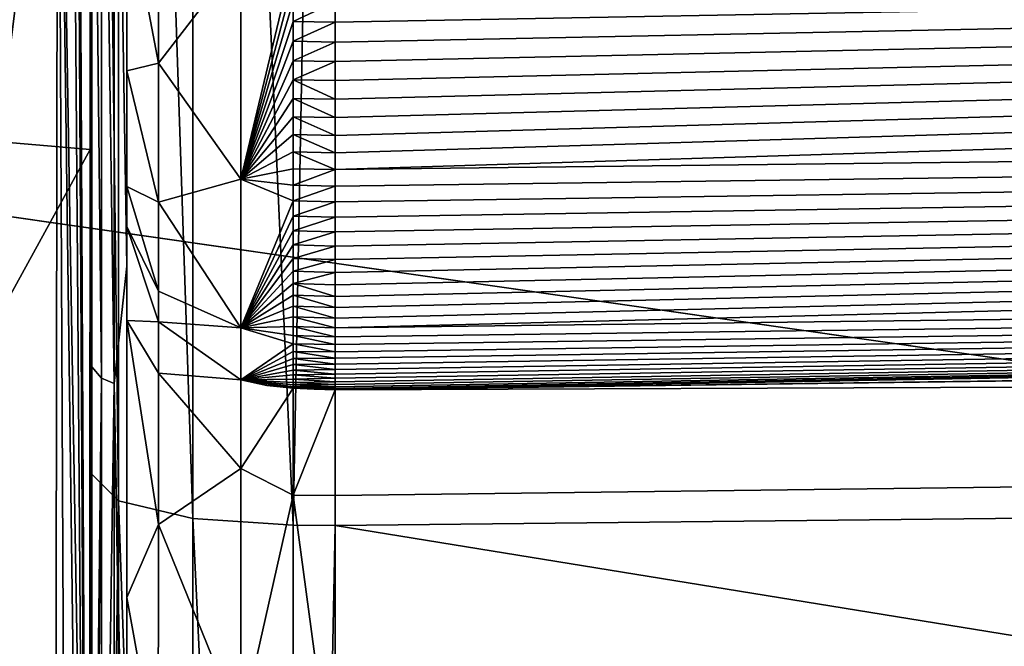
# Model space of a CAD drawing. Header units: millimetres. Extents: x 59 to 120, y -75 to 75.
# Tile 10 of 35: x 72.896 to 74.313, y -3.364 to -2.463. Entities that reach past the tile are written whole.
import ezdxf

# ---------------------------------------------------------------- set-up
doc = ezdxf.new("R2010")
doc.units = ezdxf.units.MM
doc.header["$LTSCALE"] = 65.185185
for name, color, linetype in [('125', 7, 'CONTINUOUS'), ('127', 7, 'CONTINUOUS'), ('131', 7, 'CONTINUOUS'), ('133', 7, 'CONTINUOUS'), ('135', 7, 'CONTINUOUS'), ('136', 7, 'CONTINUOUS'), ('137', 7, 'CONTINUOUS'), ('138', 7, 'CONTINUOUS'), ('139', 7, 'CONTINUOUS'), ('140', 7, 'CONTINUOUS'), ('141', 7, 'CONTINUOUS'), ('142', 7, 'CONTINUOUS'), ('145', 7, 'CONTINUOUS'), ('146', 7, 'CONTINUOUS'), ('147', 7, 'CONTINUOUS'), ('148', 7, 'CONTINUOUS'), ('149', 7, 'CONTINUOUS'), ('150', 7, 'CONTINUOUS'), ('186', 7, 'CONTINUOUS'), ('188', 7, 'CONTINUOUS'), ('189', 7, 'CONTINUOUS'), ('190', 7, 'CONTINUOUS'), ('34', 7, 'CONTINUOUS'), ('35', 7, 'CONTINUOUS'), ('37', 7, 'CONTINUOUS'), ('40', 7, 'CONTINUOUS'), ('41', 7, 'CONTINUOUS')]:
    doc.layers.add(name, color=color, linetype=linetype)

msp = doc.modelspace()

# ---------------------------------------------------------------- linework, layer by layer
at = {"layer": '125', "color": 7, "linetype": 'CONTINUOUS'}
for points in [[(89.8951, 0.0001, 24.4566), (89.8951, -3.0136, 24.7962), (73.35, 0, 24.0105), (89.8951, 0.0001, 24.4566)], [(73.35, 0, 24.0105), (89.8951, -3.0136, 24.7962), (73.35, -3.1906, 24.3792), (73.35, 0, 24.0105)], [(89.8951, -3.0136, 24.7962), (89.895, -5.8762, 25.7978), (73.35, -3.1906, 24.3792), (89.8951, -3.0136, 24.7962)], [(73.35, -3.1906, 24.3792), (89.895, -5.8762, 25.7978), (73.35, -6.213, 25.4659), (73.35, -3.1906, 24.3792)]]:
    msp.add_3dface(points, dxfattribs=at)
at = {"layer": '127', "color": 7, "linetype": 'CONTINUOUS'}
for points in [[(73.35, -2.9954, 54.2399), (90.0271, -2.933, 52.8137), (81.6839, -2.8863, 54.0409), (73.35, -2.9954, 54.2399)], [(73.35, -3.1477, 53.2133), (73.35, -3.5963, 52.2773), (90.0271, -2.933, 52.8137), (73.35, -3.1477, 53.2133)], [(90.0271, -2.933, 52.8137), (73.35, -3.5963, 52.2773), (90.0318, -3.383, 51.8743), (90.0271, -2.933, 52.8137)], [(73.35, -2.9954, 54.2399), (73.35, -3.1477, 53.2133), (90.0271, -2.933, 52.8137), (73.35, -2.9954, 54.2399)]]:
    msp.add_3dface(points, dxfattribs=at)
at = {"layer": '131', "color": 7, "linetype": 'CONTINUOUS'}
for points in [[(90.0234, -2.484, 70.4846), (90.022, -2.1591, 70.7014), (73.35, -2.679, 70.7253), (90.0234, -2.484, 70.4846)], [(73.35, -2.679, 70.7253), (90.022, -2.1591, 70.7014), (73.35, -2.6548, 70.7473), (73.35, -2.679, 70.7253)], [(73.35, -2.6548, 70.7473), (90.022, -2.1591, 70.7014), (73.35, -2.6298, 70.7685), (73.35, -2.6548, 70.7473)], [(73.35, -2.6298, 70.7685), (90.022, -2.1591, 70.7014), (73.35, -2.6042, 70.7888), (73.35, -2.6298, 70.7685)], [(73.35, -2.6042, 70.7888), (90.022, -2.1591, 70.7014), (73.35, -2.5779, 70.8083), (73.35, -2.6042, 70.7888)], [(73.35, -2.5779, 70.8083), (90.022, -2.1591, 70.7014), (73.35, -2.551, 70.8269), (73.35, -2.5779, 70.8083)], [(73.35, -2.551, 70.8269), (90.022, -2.1591, 70.7014), (73.35, -2.5236, 70.8446), (73.35, -2.551, 70.8269)], [(73.35, -2.5236, 70.8446), (90.022, -2.1591, 70.7014), (73.35, -2.4955, 70.8614), (73.35, -2.5236, 70.8446)], [(73.35, -2.4955, 70.8614), (90.022, -2.1591, 70.7014), (73.35, -2.4669, 70.8773), (73.35, -2.4955, 70.8614)], [(73.35, -2.4669, 70.8773), (90.022, -2.1591, 70.7014), (73.35, -2.4378, 70.8923), (73.35, -2.4669, 70.8773)], [(90.022, -2.701, 70.1599), (90.0234, -2.484, 70.4846), (73.35, -2.9063, 70.4082), (90.022, -2.701, 70.1599)], [(73.35, -2.9063, 70.4082), (90.0234, -2.484, 70.4846), (73.35, -2.8923, 70.4378), (73.35, -2.9063, 70.4082)], [(73.35, -2.8923, 70.4378), (90.0234, -2.484, 70.4846), (73.35, -2.8773, 70.4669), (73.35, -2.8923, 70.4378)], [(73.35, -2.8773, 70.4669), (90.0234, -2.484, 70.4846), (73.35, -2.8614, 70.4955), (73.35, -2.8773, 70.4669)], [(73.35, -2.8614, 70.4955), (90.0234, -2.484, 70.4846), (73.35, -2.8446, 70.5236), (73.35, -2.8614, 70.4955)], [(73.35, -2.8446, 70.5236), (90.0234, -2.484, 70.4846), (73.35, -2.8269, 70.551), (73.35, -2.8446, 70.5236)], [(73.35, -2.8269, 70.551), (90.0234, -2.484, 70.4846), (73.35, -2.8083, 70.5779), (73.35, -2.8269, 70.551)], [(73.35, -2.8083, 70.5779), (90.0234, -2.484, 70.4846), (73.35, -2.7888, 70.6042), (73.35, -2.8083, 70.5779)], [(73.35, -2.7888, 70.6042), (90.0234, -2.484, 70.4846), (73.35, -2.7685, 70.6298), (73.35, -2.7888, 70.6042)], [(73.35, -2.7685, 70.6298), (90.0234, -2.484, 70.4846), (73.35, -2.7473, 70.6548), (73.35, -2.7685, 70.6298)], [(73.35, -2.7473, 70.6548), (90.0234, -2.484, 70.4846), (73.35, -2.7253, 70.679), (73.35, -2.7473, 70.6548)], [(73.35, -2.7253, 70.679), (90.0234, -2.484, 70.4846), (73.35, -2.7026, 70.7026), (73.35, -2.7253, 70.679)], [(73.35, -2.7026, 70.7026), (90.0234, -2.484, 70.4846), (73.35, -2.679, 70.7253), (73.35, -2.7026, 70.7026)], [(90.018, -2.7772, 69.7773), (90.022, -2.701, 70.1599), (73.35, -2.9954, 69.9955), (90.018, -2.7772, 69.7773)], [(73.35, -2.9954, 69.9955), (90.022, -2.701, 70.1599), (73.35, -2.995, 70.0257), (73.35, -2.9954, 69.9955)], [(73.35, -2.995, 70.0257), (90.022, -2.701, 70.1599), (73.35, -2.9936, 70.0559), (73.35, -2.995, 70.0257)], [(73.35, -2.9936, 70.0559), (90.022, -2.701, 70.1599), (73.35, -2.9913, 70.086), (73.35, -2.9936, 70.0559)], [(73.35, -2.9913, 70.086), (90.022, -2.701, 70.1599), (73.35, -2.9881, 70.1161), (73.35, -2.9913, 70.086)], [(73.35, -2.9881, 70.1161), (90.022, -2.701, 70.1599), (73.35, -2.984, 70.146), (73.35, -2.9881, 70.1161)], [(73.35, -2.984, 70.146), (90.022, -2.701, 70.1599), (73.35, -2.979, 70.1758), (73.35, -2.984, 70.146)], [(73.35, -2.979, 70.1758), (90.022, -2.701, 70.1599), (73.35, -2.9731, 70.2054), (73.35, -2.979, 70.1758)], [(73.35, -2.9731, 70.2054), (90.022, -2.701, 70.1599), (73.35, -2.9664, 70.2348), (73.35, -2.9731, 70.2054)], [(73.35, -2.9664, 70.2348), (90.022, -2.701, 70.1599), (73.35, -2.9587, 70.264), (73.35, -2.9664, 70.2348)], [(73.35, -2.9587, 70.264), (90.022, -2.701, 70.1599), (73.35, -2.9502, 70.2929), (73.35, -2.9587, 70.264)], [(73.35, -2.9502, 70.2929), (90.022, -2.701, 70.1599), (73.35, -2.9407, 70.3216), (73.35, -2.9502, 70.2929)], [(73.35, -2.9407, 70.3216), (90.022, -2.701, 70.1599), (73.35, -2.9305, 70.3501), (73.35, -2.9407, 70.3216)], [(73.35, -2.9305, 70.3501), (90.022, -2.701, 70.1599), (73.35, -2.9193, 70.3782), (73.35, -2.9305, 70.3501)], [(73.35, -2.9193, 70.3782), (90.022, -2.701, 70.1599), (73.35, -2.9063, 70.4082), (73.35, -2.9193, 70.3782)]]:
    msp.add_3dface(points, dxfattribs=at)
at = {"layer": '133', "color": 7, "linetype": 'CONTINUOUS'}
for points in [[(81.6839, -2.8863, 54.0409), (90.018, -2.7772, 53.8419), (73.35, -2.9954, 69.9955), (81.6839, -2.8863, 54.0409)], [(90.018, -2.7772, 53.8419), (90.018, -2.7772, 69.7773), (73.35, -2.9954, 69.9955), (90.018, -2.7772, 53.8419)], [(73.35, -2.9954, 54.2399), (81.6839, -2.8863, 54.0409), (73.35, -2.9954, 69.9955), (73.35, -2.9954, 54.2399)]]:
    msp.add_3dface(points, dxfattribs=at)
at = {"layer": '135', "color": 7, "linetype": 'CONTINUOUS'}
for points in [[(73.0384, -3.1554, 24.5291), (73, 0, 24.3114), (73.0384, 0.0001, 24.1645), (73.0384, -3.1554, 24.5291)], [(73, -3.1168, 24.6709), (73, 0, 24.3114), (73.0384, -3.1554, 24.5291), (73, -3.1168, 24.6709)], [(73.1453, 0.0001, 24.0543), (73.1453, -3.1805, 24.4219), (73.0384, 0.0001, 24.1645), (73.1453, 0.0001, 24.0543)], [(73.1453, -3.1805, 24.4219), (73.0384, -3.1554, 24.5291), (73.0384, 0.0001, 24.1645), (73.1453, -3.1805, 24.4219)], [(73.2897, 0.0005, 24.0105), (73.2895, -3.1901, 24.3791), (73.1453, 0.0001, 24.0543), (73.2897, 0.0005, 24.0105)], [(73.1453, 0.0001, 24.0543), (73.2895, -3.1901, 24.3791), (73.1453, -3.1805, 24.4219), (73.1453, 0.0001, 24.0543)], [(73, -6.0775, 25.7345), (73, -3.1168, 24.6709), (73.0384, -3.1554, 24.5291), (73, -6.0775, 25.7345)], [(73.0384, -6.1445, 25.6038), (73, -6.0775, 25.7345), (73.0384, -3.1554, 24.5291), (73.0384, -6.1445, 25.6038)], [(73.1453, -3.1805, 24.4219), (73.1453, -6.1934, 25.5051), (73.0384, -3.1554, 24.5291), (73.1453, -3.1805, 24.4219)], [(73.1453, -6.1934, 25.5051), (73.0384, -6.1445, 25.6038), (73.0384, -3.1554, 24.5291), (73.1453, -6.1934, 25.5051)], [(73.2895, -3.1901, 24.3791), (73.2895, -6.2125, 25.4657), (73.1453, -3.1805, 24.4219), (73.2895, -3.1901, 24.3791)], [(73.1453, -3.1805, 24.4219), (73.2895, -6.2125, 25.4657), (73.1453, -6.1934, 25.5051), (73.1453, -3.1805, 24.4219)]]:
    msp.add_3dface(points, dxfattribs=at)
at = {"layer": '136', "color": 7, "linetype": 'CONTINUOUS'}
for points in [[(73.35, 0, 24.0105), (73.2895, -3.1901, 24.3791), (73.2897, 0.0005, 24.0105), (73.35, 0, 24.0105)], [(73.35, 0, 24.0105), (73.35, -3.1906, 24.3792), (73.2895, -3.1901, 24.3791), (73.35, 0, 24.0105)], [(73.35, -3.1906, 24.3792), (73.2895, -6.2125, 25.4657), (73.2895, -3.1901, 24.3791), (73.35, -3.1906, 24.3792)], [(73.35, -3.1906, 24.3792), (73.35, -6.213, 25.4659), (73.2895, -6.2125, 25.4657), (73.35, -3.1906, 24.3792)]]:
    msp.add_3dface(points, dxfattribs=at)
at = {"layer": '137', "color": 7, "linetype": 'CONTINUOUS'}
for points in [[(73.2895, -3.1472, 53.2131), (73.35, -2.9954, 54.2399), (73.2895, -2.9933, 54.2399), (73.2895, -3.1472, 53.2131)], [(73.2895, -2.9933, 54.2399), (73.35, -2.9954, 54.2399), (73.3198, -2.9944, 54.24), (73.2895, -2.9933, 54.2399)], [(73.35, -3.1477, 53.2133), (73.35, -2.9954, 54.2399), (73.2895, -3.1472, 53.2131), (73.35, -3.1477, 53.2133)], [(73.35, -3.5963, 52.2773), (73.35, -3.1477, 53.2133), (73.2895, -3.1472, 53.2131), (73.35, -3.5963, 52.2773)], [(73.2895, -3.5953, 52.2765), (73.35, -3.5963, 52.2773), (73.2895, -3.1472, 53.2131), (73.2895, -3.5953, 52.2765)]]:
    msp.add_3dface(points, dxfattribs=at)
at = {"layer": '138', "color": 7, "linetype": 'CONTINUOUS'}
for points in [[(73.35, -2.9954, 69.9955), (73.2895, -2.9933, 54.2399), (73.3198, -2.9944, 54.24), (73.35, -2.9954, 69.9955)], [(73.2895, -2.9933, 54.2399), (73.35, -2.9954, 69.9955), (73.2895, -2.9933, 69.9955), (73.2895, -2.9933, 54.2399)], [(73.2895, -2.9933, 69.9955), (73.35, -2.9954, 69.9955), (73.3198, -2.9944, 69.9956), (73.2895, -2.9933, 69.9955)], [(73.35, -2.9954, 54.2399), (73.35, -2.9954, 69.9955), (73.3198, -2.9944, 54.24), (73.35, -2.9954, 54.2399)]]:
    msp.add_3dface(points, dxfattribs=at)
at = {"layer": '139', "color": 7, "linetype": 'CONTINUOUS'}
for points in [[(73.2895, -2.4659, 70.8755), (73.35, -2.4378, 70.8923), (73.2895, -2.4368, 70.8904), (73.2895, -2.4659, 70.8755)], [(73.35, -2.4669, 70.8773), (73.35, -2.4378, 70.8923), (73.2895, -2.4659, 70.8755), (73.35, -2.4669, 70.8773)], [(73.2895, -2.4944, 70.8596), (73.35, -2.4669, 70.8773), (73.2895, -2.4659, 70.8755), (73.2895, -2.4944, 70.8596)], [(73.35, -2.4955, 70.8614), (73.35, -2.4669, 70.8773), (73.2895, -2.4944, 70.8596), (73.35, -2.4955, 70.8614)], [(73.2895, -2.5224, 70.8428), (73.35, -2.4955, 70.8614), (73.2895, -2.4944, 70.8596), (73.2895, -2.5224, 70.8428)], [(73.35, -2.5236, 70.8446), (73.35, -2.4955, 70.8614), (73.2895, -2.5224, 70.8428), (73.35, -2.5236, 70.8446)], [(73.2895, -2.5499, 70.8251), (73.35, -2.5236, 70.8446), (73.2895, -2.5224, 70.8428), (73.2895, -2.5499, 70.8251)], [(73.35, -2.551, 70.8269), (73.35, -2.5236, 70.8446), (73.2895, -2.5499, 70.8251), (73.35, -2.551, 70.8269)], [(73.35, -2.5779, 70.8083), (73.35, -2.551, 70.8269), (73.2895, -2.5499, 70.8251), (73.35, -2.5779, 70.8083)], [(73.2895, -2.5767, 70.8066), (73.35, -2.5779, 70.8083), (73.2895, -2.5499, 70.8251), (73.2895, -2.5767, 70.8066)], [(73.35, -2.6042, 70.7888), (73.35, -2.5779, 70.8083), (73.2895, -2.5767, 70.8066), (73.35, -2.6042, 70.7888)], [(73.2895, -2.6029, 70.7871), (73.35, -2.6042, 70.7888), (73.2895, -2.5767, 70.8066), (73.2895, -2.6029, 70.7871)], [(73.35, -2.6298, 70.7685), (73.35, -2.6042, 70.7888), (73.2895, -2.6029, 70.7871), (73.35, -2.6298, 70.7685)], [(73.2895, -2.6285, 70.7668), (73.35, -2.6298, 70.7685), (73.2895, -2.6029, 70.7871), (73.2895, -2.6285, 70.7668)], [(73.35, -2.6548, 70.7473), (73.35, -2.6298, 70.7685), (73.2895, -2.6285, 70.7668), (73.35, -2.6548, 70.7473)], [(73.2895, -2.6534, 70.7457), (73.35, -2.6548, 70.7473), (73.2895, -2.6285, 70.7668), (73.2895, -2.6534, 70.7457)], [(73.35, -2.679, 70.7253), (73.35, -2.6548, 70.7473), (73.2895, -2.6534, 70.7457), (73.35, -2.679, 70.7253)], [(73.2895, -2.6776, 70.7238), (73.35, -2.679, 70.7253), (73.2895, -2.6534, 70.7457), (73.2895, -2.6776, 70.7238)], [(73.2895, -2.7011, 70.7011), (73.35, -2.679, 70.7253), (73.2895, -2.6776, 70.7238), (73.2895, -2.7011, 70.7011)], [(73.35, -2.7026, 70.7026), (73.35, -2.679, 70.7253), (73.2895, -2.7011, 70.7011), (73.35, -2.7026, 70.7026)], [(73.2895, -2.7238, 70.6776), (73.35, -2.7026, 70.7026), (73.2895, -2.7011, 70.7011), (73.2895, -2.7238, 70.6776)], [(73.35, -2.7253, 70.679), (73.35, -2.7026, 70.7026), (73.2895, -2.7238, 70.6776), (73.35, -2.7253, 70.679)], [(73.2895, -2.7457, 70.6534), (73.35, -2.7253, 70.679), (73.2895, -2.7238, 70.6776), (73.2895, -2.7457, 70.6534)], [(73.35, -2.7473, 70.6548), (73.35, -2.7253, 70.679), (73.2895, -2.7457, 70.6534), (73.35, -2.7473, 70.6548)], [(73.2895, -2.7668, 70.6285), (73.35, -2.7473, 70.6548), (73.2895, -2.7457, 70.6534), (73.2895, -2.7668, 70.6285)], [(73.35, -2.7685, 70.6298), (73.35, -2.7473, 70.6548), (73.2895, -2.7668, 70.6285), (73.35, -2.7685, 70.6298)], [(73.2895, -2.7871, 70.6029), (73.35, -2.7685, 70.6298), (73.2895, -2.7668, 70.6285), (73.2895, -2.7871, 70.6029)], [(73.35, -2.7888, 70.6042), (73.35, -2.7685, 70.6298), (73.2895, -2.7871, 70.6029), (73.35, -2.7888, 70.6042)], [(73.2895, -2.8066, 70.5767), (73.35, -2.7888, 70.6042), (73.2895, -2.7871, 70.6029), (73.2895, -2.8066, 70.5767)], [(73.35, -2.8083, 70.5779), (73.35, -2.7888, 70.6042), (73.2895, -2.8066, 70.5767), (73.35, -2.8083, 70.5779)], [(73.2895, -2.8251, 70.5499), (73.35, -2.8083, 70.5779), (73.2895, -2.8066, 70.5767), (73.2895, -2.8251, 70.5499)], [(73.35, -2.8269, 70.551), (73.35, -2.8083, 70.5779), (73.2895, -2.8251, 70.5499), (73.35, -2.8269, 70.551)], [(73.2895, -2.8428, 70.5224), (73.35, -2.8269, 70.551), (73.2895, -2.8251, 70.5499), (73.2895, -2.8428, 70.5224)], [(73.35, -2.8446, 70.5236), (73.35, -2.8269, 70.551), (73.2895, -2.8428, 70.5224), (73.35, -2.8446, 70.5236)], [(73.35, -2.8614, 70.4955), (73.35, -2.8446, 70.5236), (73.2895, -2.8428, 70.5224), (73.35, -2.8614, 70.4955)], [(73.2895, -2.8596, 70.4944), (73.35, -2.8614, 70.4955), (73.2895, -2.8428, 70.5224), (73.2895, -2.8596, 70.4944)], [(73.35, -2.8773, 70.4669), (73.35, -2.8614, 70.4955), (73.2895, -2.8596, 70.4944), (73.35, -2.8773, 70.4669)], [(73.2895, -2.8755, 70.4659), (73.35, -2.8773, 70.4669), (73.2895, -2.8596, 70.4944), (73.2895, -2.8755, 70.4659)], [(73.35, -2.8923, 70.4378), (73.35, -2.8773, 70.4669), (73.2895, -2.8755, 70.4659), (73.35, -2.8923, 70.4378)], [(73.2895, -2.8904, 70.4368), (73.35, -2.8923, 70.4378), (73.2895, -2.8755, 70.4659), (73.2895, -2.8904, 70.4368)], [(73.35, -2.9063, 70.4082), (73.35, -2.8923, 70.4378), (73.2895, -2.8904, 70.4368), (73.35, -2.9063, 70.4082)], [(73.2895, -2.9044, 70.4073), (73.35, -2.9063, 70.4082), (73.2895, -2.8904, 70.4368), (73.2895, -2.9044, 70.4073)], [(73.35, -2.9193, 70.3782), (73.35, -2.9063, 70.4082), (73.2895, -2.9044, 70.4073), (73.35, -2.9193, 70.3782)], [(73.2895, -2.9174, 70.3774), (73.35, -2.9193, 70.3782), (73.2895, -2.9044, 70.4073), (73.2895, -2.9174, 70.3774)], [(73.35, -2.9305, 70.3501), (73.35, -2.9193, 70.3782), (73.2895, -2.9174, 70.3774), (73.35, -2.9305, 70.3501)], [(73.2895, -2.9294, 70.347), (73.35, -2.9305, 70.3501), (73.2895, -2.9174, 70.3774), (73.2895, -2.9294, 70.347)], [(73.35, -2.9407, 70.3216), (73.35, -2.9305, 70.3501), (73.2895, -2.9294, 70.347), (73.35, -2.9407, 70.3216)], [(73.2895, -2.9404, 70.3162), (73.35, -2.9407, 70.3216), (73.2895, -2.9294, 70.347), (73.2895, -2.9404, 70.3162)], [(73.35, -2.9502, 70.2929), (73.35, -2.9407, 70.3216), (73.2895, -2.9404, 70.3162), (73.35, -2.9502, 70.2929)], [(73.2895, -2.9503, 70.2852), (73.35, -2.9502, 70.2929), (73.2895, -2.9404, 70.3162), (73.2895, -2.9503, 70.2852)], [(73.35, -2.9587, 70.264), (73.35, -2.9502, 70.2929), (73.2895, -2.9503, 70.2852), (73.35, -2.9587, 70.264)], [(73.2895, -2.9593, 70.2538), (73.35, -2.9587, 70.264), (73.2895, -2.9503, 70.2852), (73.2895, -2.9593, 70.2538)], [(73.35, -2.9664, 70.2348), (73.35, -2.9587, 70.264), (73.2895, -2.9593, 70.2538), (73.35, -2.9664, 70.2348)], [(73.2895, -2.9672, 70.2221), (73.35, -2.9664, 70.2348), (73.2895, -2.9593, 70.2538), (73.2895, -2.9672, 70.2221)], [(73.35, -2.9731, 70.2054), (73.35, -2.9664, 70.2348), (73.2895, -2.9672, 70.2221), (73.35, -2.9731, 70.2054)], [(73.2895, -2.9741, 70.1902), (73.35, -2.9731, 70.2054), (73.2895, -2.9672, 70.2221), (73.2895, -2.9741, 70.1902)], [(73.35, -2.979, 70.1758), (73.35, -2.9731, 70.2054), (73.2895, -2.9741, 70.1902), (73.35, -2.979, 70.1758)], [(73.2895, -2.98, 70.158), (73.35, -2.979, 70.1758), (73.2895, -2.9741, 70.1902), (73.2895, -2.98, 70.158)], [(73.35, -2.984, 70.146), (73.35, -2.979, 70.1758), (73.2895, -2.98, 70.158), (73.35, -2.984, 70.146)], [(73.2895, -2.9848, 70.1257), (73.35, -2.984, 70.146), (73.2895, -2.98, 70.158), (73.2895, -2.9848, 70.1257)], [(73.35, -2.9881, 70.1161), (73.35, -2.984, 70.146), (73.2895, -2.9848, 70.1257), (73.35, -2.9881, 70.1161)], [(73.2895, -2.9885, 70.0933), (73.35, -2.9881, 70.1161), (73.2895, -2.9848, 70.1257), (73.2895, -2.9885, 70.0933)], [(73.35, -2.9913, 70.086), (73.35, -2.9881, 70.1161), (73.2895, -2.9885, 70.0933), (73.35, -2.9913, 70.086)], [(73.2895, -2.9912, 70.0608), (73.35, -2.9913, 70.086), (73.2895, -2.9885, 70.0933), (73.2895, -2.9912, 70.0608)], [(73.35, -2.9936, 70.0559), (73.35, -2.9913, 70.086), (73.2895, -2.9912, 70.0608), (73.35, -2.9936, 70.0559)], [(73.2895, -2.9928, 70.0282), (73.35, -2.9936, 70.0559), (73.2895, -2.9912, 70.0608), (73.2895, -2.9928, 70.0282)], [(73.35, -2.995, 70.0257), (73.35, -2.9936, 70.0559), (73.2895, -2.9928, 70.0282), (73.35, -2.995, 70.0257)], [(73.2895, -2.9933, 69.9955), (73.35, -2.995, 70.0257), (73.2895, -2.9928, 70.0282), (73.2895, -2.9933, 69.9955)], [(73.35, -2.995, 70.0257), (73.2895, -2.9933, 69.9955), (73.3198, -2.9944, 69.9956), (73.35, -2.995, 70.0257)], [(73.35, -2.9954, 69.9955), (73.35, -2.995, 70.0257), (73.3198, -2.9944, 69.9956), (73.35, -2.9954, 69.9955)]]:
    msp.add_3dface(points, dxfattribs=at)
at = {"layer": '140', "color": 7, "linetype": 'CONTINUOUS'}
for points in [[(73.2143, -2.6925, 70.6923), (73.2895, -2.3773, 70.9173), (73.2143, -2.3721, 70.9062), (73.2143, -2.6925, 70.6923)], [(73.2895, -2.4073, 70.9044), (73.2895, -2.3773, 70.9173), (73.2143, -2.6925, 70.6923), (73.2895, -2.4073, 70.9044)], [(73.2895, -2.4368, 70.8904), (73.2895, -2.4073, 70.9044), (73.2143, -2.6925, 70.6923), (73.2895, -2.4368, 70.8904)], [(73.2895, -2.4659, 70.8755), (73.2895, -2.4368, 70.8904), (73.2143, -2.6925, 70.6923), (73.2895, -2.4659, 70.8755)], [(73.2895, -2.4944, 70.8596), (73.2895, -2.4659, 70.8755), (73.2143, -2.6925, 70.6923), (73.2895, -2.4944, 70.8596)], [(73.2895, -2.5224, 70.8428), (73.2895, -2.4944, 70.8596), (73.2143, -2.6925, 70.6923), (73.2895, -2.5224, 70.8428)], [(73.2895, -2.5499, 70.8251), (73.2895, -2.5224, 70.8428), (73.2143, -2.6925, 70.6923), (73.2895, -2.5499, 70.8251)], [(73.2895, -2.5767, 70.8066), (73.2895, -2.5499, 70.8251), (73.2143, -2.6925, 70.6923), (73.2895, -2.5767, 70.8066)], [(73.2895, -2.6029, 70.7871), (73.2895, -2.5767, 70.8066), (73.2143, -2.6925, 70.6923), (73.2895, -2.6029, 70.7871)], [(73.2895, -2.6285, 70.7668), (73.2895, -2.6029, 70.7871), (73.2143, -2.6925, 70.6923), (73.2895, -2.6285, 70.7668)], [(73.2895, -2.6534, 70.7457), (73.2895, -2.6285, 70.7668), (73.2143, -2.6925, 70.6923), (73.2895, -2.6534, 70.7457)], [(73.2895, -2.6776, 70.7238), (73.2895, -2.6534, 70.7457), (73.2143, -2.6925, 70.6923), (73.2895, -2.6776, 70.7238)], [(73.2895, -2.7011, 70.7011), (73.2895, -2.6776, 70.7238), (73.2143, -2.6925, 70.6923), (73.2895, -2.7011, 70.7011)], [(73.2895, -2.7238, 70.6776), (73.2895, -2.7011, 70.7011), (73.2143, -2.6925, 70.6923), (73.2895, -2.7238, 70.6776)], [(73.2143, -2.9063, 70.3718), (73.2895, -2.7238, 70.6776), (73.2143, -2.6925, 70.6923), (73.2143, -2.9063, 70.3718)], [(73.2895, -2.7457, 70.6534), (73.2895, -2.7238, 70.6776), (73.2143, -2.9063, 70.3718), (73.2895, -2.7457, 70.6534)], [(73.2895, -2.7668, 70.6285), (73.2895, -2.7457, 70.6534), (73.2143, -2.9063, 70.3718), (73.2895, -2.7668, 70.6285)], [(73.2895, -2.7871, 70.6029), (73.2895, -2.7668, 70.6285), (73.2143, -2.9063, 70.3718), (73.2895, -2.7871, 70.6029)], [(73.2895, -2.8066, 70.5767), (73.2895, -2.7871, 70.6029), (73.2143, -2.9063, 70.3718), (73.2895, -2.8066, 70.5767)], [(73.2895, -2.8251, 70.5499), (73.2895, -2.8066, 70.5767), (73.2143, -2.9063, 70.3718), (73.2895, -2.8251, 70.5499)], [(73.2895, -2.8428, 70.5224), (73.2895, -2.8251, 70.5499), (73.2143, -2.9063, 70.3718), (73.2895, -2.8428, 70.5224)], [(73.2895, -2.8596, 70.4944), (73.2895, -2.8428, 70.5224), (73.2143, -2.9063, 70.3718), (73.2895, -2.8596, 70.4944)], [(73.2895, -2.8755, 70.4659), (73.2895, -2.8596, 70.4944), (73.2143, -2.9063, 70.3718), (73.2895, -2.8755, 70.4659)], [(73.2895, -2.8904, 70.4368), (73.2895, -2.8755, 70.4659), (73.2143, -2.9063, 70.3718), (73.2895, -2.8904, 70.4368)], [(73.2895, -2.9044, 70.4073), (73.2895, -2.8904, 70.4368), (73.2143, -2.9063, 70.3718), (73.2895, -2.9044, 70.4073)], [(73.2895, -2.9174, 70.3774), (73.2895, -2.9044, 70.4073), (73.2143, -2.9063, 70.3718), (73.2895, -2.9174, 70.3774)], [(73.2895, -2.9294, 70.347), (73.2895, -2.9174, 70.3774), (73.2143, -2.9063, 70.3718), (73.2895, -2.9294, 70.347)], [(73.2143, -2.981, 69.9955), (73.2895, -2.9294, 70.347), (73.2143, -2.9063, 70.3718), (73.2143, -2.981, 69.9955)], [(73.2895, -2.9404, 70.3162), (73.2895, -2.9294, 70.347), (73.2143, -2.981, 69.9955), (73.2895, -2.9404, 70.3162)], [(73.2895, -2.9503, 70.2852), (73.2895, -2.9404, 70.3162), (73.2143, -2.981, 69.9955), (73.2895, -2.9503, 70.2852)], [(73.2895, -2.9593, 70.2538), (73.2895, -2.9503, 70.2852), (73.2143, -2.981, 69.9955), (73.2895, -2.9593, 70.2538)], [(73.2895, -2.9672, 70.2221), (73.2895, -2.9593, 70.2538), (73.2143, -2.981, 69.9955), (73.2895, -2.9672, 70.2221)], [(73.2895, -2.9741, 70.1902), (73.2895, -2.9672, 70.2221), (73.2143, -2.981, 69.9955), (73.2895, -2.9741, 70.1902)], [(73.2895, -2.98, 70.158), (73.2895, -2.9741, 70.1902), (73.2143, -2.981, 69.9955), (73.2895, -2.98, 70.158)], [(73.2895, -2.9848, 70.1257), (73.2895, -2.98, 70.158), (73.2143, -2.981, 69.9955), (73.2895, -2.9848, 70.1257)], [(73.2895, -2.9928, 70.0282), (73.2895, -2.9912, 70.0608), (73.2143, -2.981, 69.9955), (73.2895, -2.9928, 70.0282)], [(73.2515, -2.9895, 69.9955), (73.2895, -2.9928, 70.0282), (73.2143, -2.981, 69.9955), (73.2515, -2.9895, 69.9955)], [(73.2895, -2.9912, 70.0608), (73.2895, -2.9885, 70.0933), (73.2143, -2.981, 69.9955), (73.2895, -2.9912, 70.0608)], [(73.2895, -2.9885, 70.0933), (73.2895, -2.9848, 70.1257), (73.2143, -2.981, 69.9955), (73.2895, -2.9885, 70.0933)], [(73.2895, -2.9933, 69.9955), (73.2895, -2.9928, 70.0282), (73.2515, -2.9895, 69.9955), (73.2895, -2.9933, 69.9955)]]:
    msp.add_3dface(points, dxfattribs=at)
at = {"layer": '141', "color": 7, "linetype": 'CONTINUOUS'}
for points in [[(73.2515, -2.9895, 69.9955), (73.2143, -2.981, 69.9955), (73.2515, -2.9895, 54.2399), (73.2515, -2.9895, 69.9955)], [(73.2515, -2.9895, 54.2399), (73.2143, -2.981, 69.9955), (73.2143, -2.981, 54.2399), (73.2515, -2.9895, 54.2399)], [(73.2895, -2.9933, 54.2399), (73.2895, -2.9933, 69.9955), (73.2515, -2.9895, 69.9955), (73.2895, -2.9933, 54.2399)], [(73.2895, -2.9933, 54.2399), (73.2515, -2.9895, 69.9955), (73.2515, -2.9895, 54.2399), (73.2895, -2.9933, 54.2399)]]:
    msp.add_3dface(points, dxfattribs=at)
at = {"layer": '142', "color": 7, "linetype": 'CONTINUOUS'}
for points in [[(73.2895, -2.9933, 54.2399), (73.2515, -2.9895, 54.2399), (73.2143, -2.981, 54.2399), (73.2895, -2.9933, 54.2399)], [(73.2895, -2.9933, 54.2399), (73.2143, -2.981, 54.2399), (73.2143, -3.1085, 53.3016), (73.2895, -2.9933, 54.2399)], [(73.2895, -3.1472, 53.2131), (73.2895, -2.9933, 54.2399), (73.2143, -3.1085, 53.3016), (73.2895, -3.1472, 53.2131)], [(73.2142, -3.4811, 52.4327), (73.2895, -3.1472, 53.2131), (73.2143, -3.1085, 53.3016), (73.2142, -3.4811, 52.4327)], [(73.2895, -3.5953, 52.2765), (73.2895, -3.1472, 53.2131), (73.2142, -3.4811, 52.4327), (73.2895, -3.5953, 52.2765)]]:
    msp.add_3dface(points, dxfattribs=at)
at = {"layer": '145', "color": 7, "linetype": 'CONTINUOUS'}
for points in [[(73.05, -2.7606, 54.2403), (73.05, -2.8957, 53.2449), (73.0956, -2.898, 54.2399), (73.05, -2.7606, 54.2403)], [(73.05, -2.8957, 53.2449), (73.05, -3.2941, 52.3164), (73.0956, -3.1893, 52.8218), (73.05, -2.8957, 53.2449)], [(73.0956, -2.898, 54.2399), (73.05, -2.8957, 53.2449), (73.0956, -2.9718, 53.516), (73.0956, -2.898, 54.2399)], [(73.0956, -2.9718, 53.516), (73.05, -2.8957, 53.2449), (73.0956, -3.1893, 52.8218), (73.0956, -2.9718, 53.516)], [(73.2143, -2.981, 54.2399), (73.0956, -2.898, 54.2399), (73.0956, -2.9718, 53.516), (73.2143, -2.981, 54.2399)], [(73.2143, -3.1085, 53.3016), (73.2143, -2.981, 54.2399), (73.0956, -2.9718, 53.516), (73.2143, -3.1085, 53.3016)], [(73.2143, -3.1085, 53.3016), (73.0956, -2.9718, 53.516), (73.0956, -3.1893, 52.8218), (73.2143, -3.1085, 53.3016)], [(73.2142, -3.4811, 52.4327), (73.2143, -3.1085, 53.3016), (73.0956, -3.1893, 52.8218), (73.2142, -3.4811, 52.4327)], [(73.0956, -3.1893, 52.8218), (73.05, -3.2941, 52.3164), (73.0955, -3.5423, 52.1855), (73.0956, -3.1893, 52.8218)], [(73.2142, -3.4811, 52.4327), (73.0956, -3.1893, 52.8218), (73.0955, -3.5423, 52.1855), (73.2142, -3.4811, 52.4327)], [(73.05, -3.2941, 52.3164), (73.05, -3.9211, 51.5337), (73.0955, -3.5423, 52.1855), (73.05, -3.2941, 52.3164)]]:
    msp.add_3dface(points, dxfattribs=at)
at = {"layer": '146', "color": 7, "linetype": 'CONTINUOUS'}
for points in [[(73.05, -2.7606, 54.2403), (73.0956, -2.898, 54.2399), (73.05, -2.7606, 62.1179), (73.05, -2.7606, 54.2403)], [(73.05, -2.7606, 62.1179), (73.0956, -2.898, 54.2399), (73.05, -2.7606, 69.9956), (73.05, -2.7606, 62.1179)], [(73.05, -2.7606, 69.9956), (73.0956, -2.898, 54.2399), (73.0956, -2.898, 69.9955), (73.05, -2.7606, 69.9956)], [(73.2143, -2.981, 54.2399), (73.2143, -2.981, 69.9955), (73.0956, -2.898, 69.9955), (73.2143, -2.981, 54.2399)], [(73.0956, -2.898, 54.2399), (73.2143, -2.981, 54.2399), (73.0956, -2.898, 69.9955), (73.0956, -2.898, 54.2399)]]:
    msp.add_3dface(points, dxfattribs=at)
at = {"layer": '147', "color": 7, "linetype": 'CONTINUOUS'}
for points in [[(73.0956, -2.5261, 70.7255), (73.0956, -2.2742, 70.8537), (73.05, -2.2863, 70.703), (73.0956, -2.5261, 70.7255)], [(73.0956, -2.5261, 70.7255), (73.2143, -2.3721, 70.9062), (73.0956, -2.2742, 70.8537), (73.0956, -2.5261, 70.7255)], [(73.05, -2.5367, 70.5363), (73.0956, -2.5261, 70.7255), (73.05, -2.2863, 70.703), (73.05, -2.5367, 70.5363)], [(73.2143, -2.6925, 70.6923), (73.2143, -2.3721, 70.9062), (73.0956, -2.5261, 70.7255), (73.2143, -2.6925, 70.6923)], [(73.0956, -2.7256, 70.5261), (73.0956, -2.5261, 70.7255), (73.05, -2.5367, 70.5363), (73.0956, -2.7256, 70.5261)], [(73.0956, -2.7256, 70.5261), (73.2143, -2.6925, 70.6923), (73.0956, -2.5261, 70.7255), (73.0956, -2.7256, 70.5261)], [(73.05, -2.7032, 70.286), (73.0956, -2.7256, 70.5261), (73.05, -2.5367, 70.5363), (73.05, -2.7032, 70.286)], [(73.05, -2.7606, 69.9956), (73.0956, -2.8538, 70.2743), (73.05, -2.7032, 70.286), (73.05, -2.7606, 69.9956)], [(73.0956, -2.8538, 70.2743), (73.0956, -2.7256, 70.5261), (73.05, -2.7032, 70.286), (73.0956, -2.8538, 70.2743)], [(73.2143, -2.9063, 70.3718), (73.2143, -2.6925, 70.6923), (73.0956, -2.7256, 70.5261), (73.2143, -2.9063, 70.3718)], [(73.0956, -2.8538, 70.2743), (73.2143, -2.9063, 70.3718), (73.0956, -2.7256, 70.5261), (73.0956, -2.8538, 70.2743)], [(73.05, -2.7606, 69.9956), (73.0956, -2.898, 69.9955), (73.0956, -2.8538, 70.2743), (73.05, -2.7606, 69.9956)], [(73.0956, -2.898, 69.9955), (73.2143, -2.9063, 70.3718), (73.0956, -2.8538, 70.2743), (73.0956, -2.898, 69.9955)], [(73.2143, -2.981, 69.9955), (73.2143, -2.9063, 70.3718), (73.0956, -2.898, 69.9955), (73.2143, -2.981, 69.9955)]]:
    msp.add_3dface(points, dxfattribs=at)
at = {"layer": '148', "color": 7, "linetype": 'CONTINUOUS'}
for points in [[(73.05, -2.8178, 51.8056), (73.05, -1.6961, 51.9878), (73.0319, -1.705, 51.8834), (73.05, -2.8178, 51.8056)], [(73.0319, -2.9864, 51.6651), (73.05, -2.8178, 51.8056), (73.0319, -1.705, 51.8834), (73.0319, -2.9864, 51.6651)], [(73.05, -3.9211, 51.5337), (73.05, -2.8178, 51.8056), (73.0319, -2.9864, 51.6651), (73.05, -3.9211, 51.5337)], [(73.0319, -4.2421, 51.3289), (73.0494, -3.979, 51.4972), (73.0319, -2.9864, 51.6651), (73.0319, -4.2421, 51.3289)], [(73.0494, -3.979, 51.4972), (73.05, -3.9211, 51.5337), (73.0319, -2.9864, 51.6651), (73.0494, -3.979, 51.4972)]]:
    msp.add_3dface(points, dxfattribs=at)
at = {"layer": '149', "color": 7, "linetype": 'CONTINUOUS'}
for points in [[(73.0319, -2.9864, 51.6651), (73.0319, -1.705, 51.8834), (73.0139, -1.7053, 51.8334), (73.0319, -2.9864, 51.6651)], [(73.0139, -2.9787, 51.6161), (73.0319, -2.9864, 51.6651), (73.0139, -1.7053, 51.8334), (73.0139, -2.9787, 51.6161)], [(73.0139, -4.2265, 51.2819), (73.0319, -2.9864, 51.6651), (73.0139, -2.9787, 51.6161), (73.0139, -4.2265, 51.2819)], [(73.0139, -4.2265, 51.2819), (73.0319, -4.2421, 51.3289), (73.0319, -2.9864, 51.6651), (73.0139, -4.2265, 51.2819)]]:
    msp.add_3dface(points, dxfattribs=at)
at = {"layer": '150', "color": 7, "linetype": 'CONTINUOUS'}
for points in [[(73.0139, -2.9787, 51.6161), (73.0139, -1.7053, 51.8334), (73, -1.6976, 51.7551), (73.0139, -2.9787, 51.6161)], [(73, -2.9625, 51.5391), (73.0139, -2.9787, 51.6161), (73, -1.6976, 51.7551), (73, -2.9625, 51.5391)], [(73, -4.2025, 51.2069), (73.0139, -2.9787, 51.6161), (73, -2.9625, 51.5391), (73, -4.2025, 51.2069)], [(73, -4.2025, 51.2069), (73.0035, -4.2146, 51.2449), (73.0139, -2.9787, 51.6161), (73, -4.2025, 51.2069)], [(73.0035, -4.2146, 51.2449), (73.0139, -4.2265, 51.2819), (73.0139, -2.9787, 51.6161), (73.0035, -4.2146, 51.2449)]]:
    msp.add_3dface(points, dxfattribs=at)
at = {"layer": '186', "color": 7, "linetype": 'CONTINUOUS'}
for points in [[(73.05, -3.2941, 52.3164), (73.05, -2.8957, 53.2449), (73.05, 3.2941, 52.3164), (73.05, -3.2941, 52.3164)], [(73.05, -3.2941, 52.3164), (73.05, 3.2941, 52.3164), (73.05, 1.6961, 51.9878), (73.05, -3.2941, 52.3164)], [(73.05, -2.8957, 53.2449), (73.05, 2.8957, 53.2449), (73.05, 3.2941, 52.3164), (73.05, -2.8957, 53.2449)], [(73.05, -2.8957, 53.2449), (73.05, -2.7606, 54.2403), (73.05, 2.8957, 53.2449), (73.05, -2.8957, 53.2449)], [(73.05, -2.7606, 54.2403), (73.05, 2.7606, 54.2403), (73.05, 2.8957, 53.2449), (73.05, -2.7606, 54.2403)], [(73.05, -2.7606, 54.2403), (73.05, -2.7606, 62.1179), (73.05, 2.7606, 54.2403), (73.05, -2.7606, 54.2403)], [(73.05, -2.7606, 62.1179), (73.05, -2.7606, 69.9956), (73.05, 2.7606, 62.1179), (73.05, -2.7606, 62.1179)], [(73.05, 2.7606, 54.2403), (73.05, -2.7606, 62.1179), (73.05, 2.7606, 62.1179), (73.05, 2.7606, 54.2403)], [(73.05, -2.7606, 69.9956), (73.05, -2.7032, 70.286), (73.05, 2.7606, 69.9956), (73.05, -2.7606, 69.9956)], [(73.05, -2.7606, 69.9956), (73.05, 2.7606, 69.9956), (73.05, 2.7606, 62.1179), (73.05, -2.7606, 69.9956)], [(73.05, 2.7606, 69.9956), (73.05, -2.7032, 70.286), (73.05, 2.7032, 70.286), (73.05, 2.7606, 69.9956)], [(73.05, -2.7032, 70.286), (73.05, -2.5367, 70.5363), (73.05, 2.7032, 70.286), (73.05, -2.7032, 70.286)], [(73.05, -2.5367, 70.5363), (73.05, 2.5367, 70.5363), (73.05, 2.7032, 70.286), (73.05, -2.5367, 70.5363)], [(73.05, -2.5367, 70.5363), (73.05, -2.2863, 70.703), (73.05, 2.5367, 70.5363), (73.05, -2.5367, 70.5363)], [(73.05, -1.6961, 51.9878), (73.05, -3.2941, 52.3164), (73.05, 1.6961, 51.9878), (73.05, -1.6961, 51.9878)], [(73.05, -3.2941, 52.3164), (73.05, -1.6961, 51.9878), (73.05, -2.8178, 51.8056), (73.05, -3.2941, 52.3164)], [(73.05, -3.9211, 51.5337), (73.05, -3.2941, 52.3164), (73.05, -2.8178, 51.8056), (73.05, -3.9211, 51.5337)]]:
    msp.add_3dface(points, dxfattribs=at)
at = {"layer": '188', "color": 7, "linetype": 'CONTINUOUS'}
for points in [[(73, -4.2025, 51.2069), (73, 4.2025, 51.2069), (73, 4.6266, 50.9287), (73, -4.2025, 51.2069)], [(73, -4.2025, 51.2069), (73, 4.6266, 50.9287), (73, 1.5729, 50.9548), (73, -4.2025, 51.2069)], [(73, -4.2025, 51.2069), (73, -1.297, 51.3514), (73, 4.2025, 51.2069), (73, -4.2025, 51.2069)], [(73, 3.1167, 24.6709), (73, 0, 24.3114), (73, -3.1168, 24.6709), (73, 3.1167, 24.6709)], [(73, 3.1167, 24.6709), (73, -3.1168, 24.6709), (73, -1.5729, 25.0452), (73, 3.1167, 24.6709)], [(73, -1.5729, 50.9548), (73, -4.2025, 51.2069), (73, 1.5729, 50.9548), (73, -1.5729, 50.9548)], [(73, -4.2025, 51.2069), (73, -2.9625, 51.5391), (73, -1.297, 51.3514), (73, -4.2025, 51.2069)], [(73, -2.9625, 51.5391), (73, -1.4972, 51.4052), (73, -1.297, 51.3514), (73, -2.9625, 51.5391)], [(73, -2.9625, 51.5391), (73, -1.6444, 51.5533), (73, -1.4972, 51.4052), (73, -2.9625, 51.5391)], [(73, -3.1168, 24.6709), (73, -6.0775, 25.7345), (73, -1.5729, 25.0452), (73, -3.1168, 24.6709)], [(73, -1.5729, 25.0452), (73, -6.0775, 25.7345), (73, -4.6276, 25.7981), (73, -1.5729, 25.0452)], [(73, -4.6266, 50.9287), (73, -4.2025, 51.2069), (73, -1.5729, 50.9548), (73, -4.6266, 50.9287)], [(73, -4.6276, 50.2019), (73, -4.6266, 50.9287), (73, -1.5729, 50.9548), (73, -4.6276, 50.2019)], [(73, -2.9625, 51.5391), (73, -1.6976, 51.7551), (73, -1.6444, 51.5533), (73, -2.9625, 51.5391)]]:
    msp.add_3dface(points, dxfattribs=at)
at = {"layer": '189', "color": 7, "linetype": 'CONTINUOUS'}
for points in [[(72.7964, -0.2315, 51.0479), (72.7987, -3.1611, 50.6613), (73, -1.5729, 50.9548), (72.7964, -0.2315, 51.0479)], [(72.7987, -3.1611, 50.6613), (73, -4.6276, 50.2019), (73, -1.5729, 50.9548), (72.7987, -3.1611, 50.6613)], [(72.7987, -3.1611, 50.6613), (72.8049, -5.9283, 49.6257), (73, -4.6276, 50.2019), (72.7987, -3.1611, 50.6613)]]:
    msp.add_3dface(points, dxfattribs=at)
at = {"layer": '190', "color": 7, "linetype": 'CONTINUOUS'}
for points in [[(72.9507, -1.7203, 25.0639), (73, -1.5729, 25.0452), (73, -4.6276, 25.7981), (72.9507, -1.7203, 25.0639)], [(72.9472, -4.2445, 25.6596), (72.9507, -1.7203, 25.0639), (73, -4.6276, 25.7981), (72.9472, -4.2445, 25.6596)]]:
    msp.add_3dface(points, dxfattribs=at)
at = {"layer": '34', "linetype": 'CONTINUOUS'}
for points in [[(72.9977, -5.2867, 1.0337), (72.9999, -0.6302, -1.1536), (72.9432, 5.8172, 26.3183), (72.9977, -5.2867, 1.0337)], [(72.9487, 3.3917, 25.3985), (72.9977, -5.2867, 1.0337), (72.9432, 5.8172, 26.3183), (72.9487, 3.3917, 25.3985)], [(72.9512, 0.8585, 24.9783), (72.9977, -5.2867, 1.0337), (72.9487, 3.3917, 25.3985), (72.9512, 0.8585, 24.9783)], [(72.9507, -1.7203, 25.0639), (72.9977, -5.2867, 1.0337), (72.9512, 0.8585, 24.9783), (72.9507, -1.7203, 25.0639)], [(72.9999, -0.6302, -1.1536), (72.9977, -5.2867, 1.0337), (72.9976, -2.6501, -4.8512), (72.9999, -0.6302, -1.1536)], [(72.9472, -4.2445, 25.6596), (72.9914, -10.1743, 2.6397), (72.9507, -1.7203, 25.0639), (72.9472, -4.2445, 25.6596)], [(72.9914, -10.1743, 2.6397), (72.9977, -5.2867, 1.0337), (72.9507, -1.7203, 25.0639), (72.9914, -10.1743, 2.6397)], [(72.9976, -2.6501, -4.8512), (72.9977, -5.2867, 1.0337), (72.993, -7.3759, -5.8983), (72.9976, -2.6501, -4.8512)]]:
    msp.add_3dface(points, dxfattribs=at)
at = {"layer": '35', "linetype": 'CONTINUOUS'}
msp.add_3dface([(72.9999, -0.6302, -1.1536), (72.9976, -2.6501, -4.8512), (72.998, 1.7045, -4.7624), (72.9999, -0.6302, -1.1536)], dxfattribs=at)
at = {"layer": '37', "linetype": 'CONTINUOUS'}
for points in [[(72.998, 1.7045, -4.7624), (72.9976, -2.6501, -4.8512), (70.5, -2.4357, -4.8277), (72.998, 1.7045, -4.7624)], [(70.5, -2.4357, -4.8277), (72.9976, -2.6501, -4.8512), (70.5, -7.2002, -5.8404), (70.5, -2.4357, -4.8277)], [(72.9976, -2.6501, -4.8512), (72.993, -7.3759, -5.8983), (70.5, -7.2002, -5.8404), (72.9976, -2.6501, -4.8512)]]:
    msp.add_3dface(points, dxfattribs=at)
at = {"layer": '40', "linetype": 'CONTINUOUS'}
for points in [[(70.5, -2.4043, -5.126), (70.5, -7.1075, -6.1257), (103.25, -2.4042, -5.126), (70.5, -2.4043, -5.126)], [(103.25, -2.4042, -5.126), (70.5, -7.1075, -6.1257), (103.25, -7.1074, -6.1257), (103.25, -2.4042, -5.126)]]:
    msp.add_3dface(points, dxfattribs=at)
at = {"layer": '41', "linetype": 'CONTINUOUS'}
for points in [[(103.25, -7.1074, -49.8743), (70.5, -2.4043, -50.874), (103.25, -2.4042, -50.874), (103.25, -7.1074, -49.8743)], [(70.5, -7.1075, -49.8743), (70.5, -2.4043, -50.874), (103.25, -7.1074, -49.8743), (70.5, -7.1075, -49.8743)]]:
    msp.add_3dface(points, dxfattribs=at)

doc.saveas('drawing.dxf')
